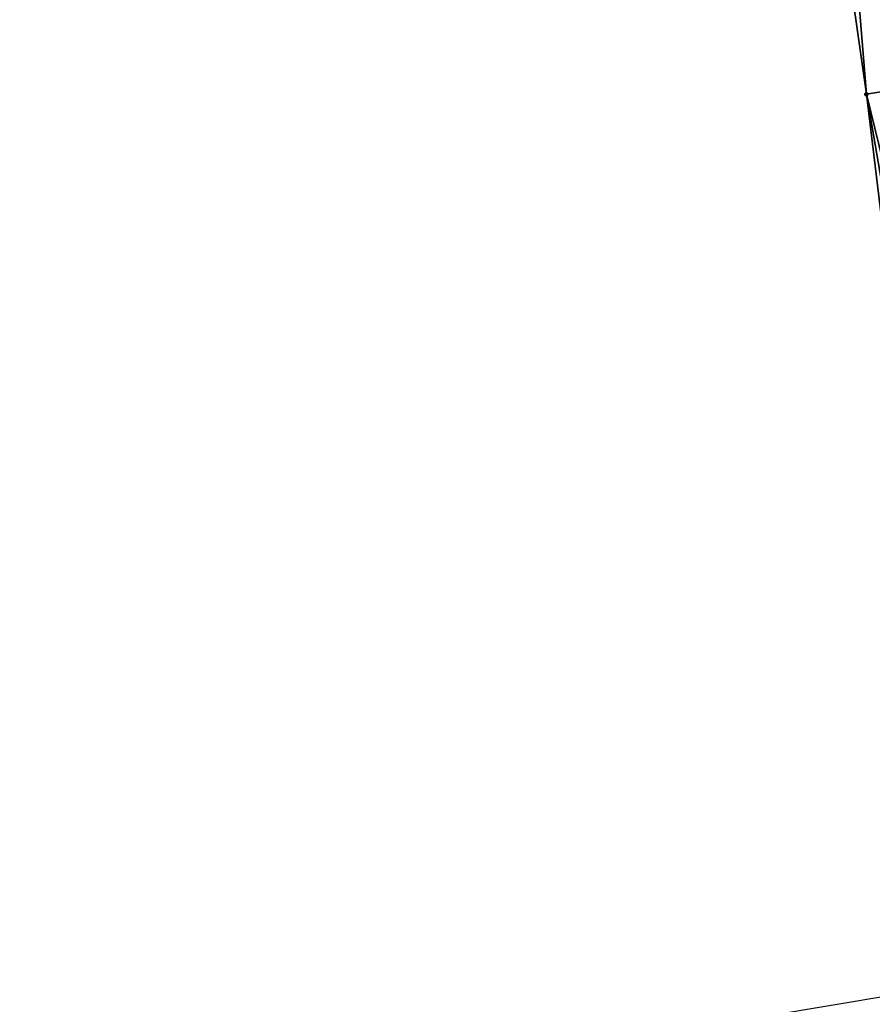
# Model space of a CAD drawing. Header units: feet. Extents: x 2004186 to 2014793, y 836912 to 864902.
# Tile 6 of 256: x 2010955 to 2010990, y 837087 to 837127. Entities that reach past the tile are written whole.
import ezdxf

# ---------------------------------------------------------------- set-up
doc = ezdxf.new("R2010")
doc.units = ezdxf.units.FT
doc.header["$LTSCALE"] = 100
doc.header["$MEASUREMENT"] = 0
for name, color, linetype in [('I-77 SB_MM21-27-Surface-Border', 7, 'Continuous'), ('I-77 SB_MM21-27-Surface-TIN', 7, 'Continuous'), ('RD_HC_Data_Rel', 140, 'Continuous')]:
    doc.layers.add(name, color=color, linetype=linetype)
doc.layers.add('Road Shots', color=4, linetype='Continuous', lineweight=200)
doc.layers.add('Road X-Section', color=30, linetype='Continuous', lineweight=13)

msp = doc.modelspace()

# ---------------------------------------------------------------- linework, layer by layer
at = {"layer": 'I-77 SB_MM21-27-Surface-Border', "color": 3, "linetype": 'ByBlock', "lineweight": -2}
msp.add_polyline3d([(2011009.171632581, 837005.974428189, 347.7803451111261), (2011005.215899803, 837025.4095047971, 348.0382479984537), (2011001.732289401, 837045.1031047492, 348.296418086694), (2010998.628640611, 837064.8300783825, 348.5571834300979), (2010995.176880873, 837084.6840236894, 348.771220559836), (2010992.17028381, 837104.4554593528, 349.0346320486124), (2010989.755845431, 837124.3105481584, 349.2990252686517), (2010986.938183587, 837144.1139883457, 349.5107081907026)], dxfattribs=at)
at = {"layer": 'I-77 SB_MM21-27-Surface-TIN', "color": 128, "linetype": 'ByBlock', "lineweight": -2}
for points in [[(2010990.096770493, 837144.6271447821, 349.6007266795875), (2010989.307139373, 837144.4987597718, 349.5881791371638), (2010993.11184599, 837124.8557647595, 349.3959268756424)], [(2010988.12266388, 837144.3063593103, 349.5509749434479), (2010986.938183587, 837144.1139883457, 349.5107081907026), (2010989.755845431, 837124.3105481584, 349.2990252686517)], [(2010988.912318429, 837144.4346003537, 349.5784700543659), (2010988.12266388, 837144.3063593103, 349.5509749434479), (2010991.927393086, 837124.6632254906, 349.3731347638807)], [(2010988.12266388, 837144.3063593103, 349.5509749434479), (2010989.755845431, 837124.3105481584, 349.2990252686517), (2010991.927393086, 837124.6632254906, 349.3731347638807)], [(2010989.307139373, 837144.4987597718, 349.5881791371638), (2010988.912318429, 837144.4346003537, 349.5784700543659), (2010992.519624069, 837124.7594672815, 349.3874217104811)], [(2010988.912318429, 837144.4346003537, 349.5784700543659), (2010991.927393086, 837124.6632254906, 349.3731347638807), (2010992.519624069, 837124.7594672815, 349.3874217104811)], [(2010989.307139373, 837144.4987597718, 349.5881791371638), (2010992.519624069, 837124.7594672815, 349.3874217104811), (2010993.11184599, 837124.8557647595, 349.3959268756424)], [(2010991.927393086, 837124.6632254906, 349.3731347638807), (2010989.755845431, 837124.3105481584, 349.2990252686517), (2010994.539429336, 837104.8390611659, 349.1178385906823)], [(2010989.755845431, 837124.3105481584, 349.2990252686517), (2010993.157422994, 837104.6153229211, 349.0666450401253), (2010994.539429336, 837104.8390611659, 349.1178385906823)], [(2010989.755845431, 837124.3105481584, 349.2990252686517), (2010992.17028381, 837104.4554593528, 349.0346320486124), (2010993.157422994, 837104.6153229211, 349.0666450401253)]]:
    msp.add_3dface(points, dxfattribs=at)
at = {"layer": 'RD_HC_Data_Rel', "linetype": 'Continuous'}
msp.add_line((2011023.6338796, 837093.0845622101), (2010845.490909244, 837063.5284822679), dxfattribs=at)
at = {"layer": 'Road Shots', "lineweight": 100}
msp.add_point((2010989.755845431, 837124.3105481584, 349.2990252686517), dxfattribs=at)
at = {"layer": 'Road X-Section', "extrusion": (-0.1606246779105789, 0.9869673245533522, 0.009757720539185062), "elevation": 503203.1676484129, "flags": 128}
msp.add_lwpolyline([(-2119344.898895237, -4561.033999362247), (-2119347.098895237, -4560.959886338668), (-2119347.698895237, -4560.945598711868), (-2119348.298895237, -4560.937093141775), (-2119348.498895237, -4560.932264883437), (-2119348.698895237, -4560.925406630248), (-2119349.498895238, -4560.888939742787), (-2119349.898895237, -4560.876977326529), (-2119350.498895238, -4560.866672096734), (-2119351.498895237, -4560.853024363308), (-2119353.298895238, -4560.820431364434), (-2119354.698895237, -4560.800292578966), (-2119355.498895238, -4560.79194010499), (-2119357.698895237, -4560.746288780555), (-2119359.498895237, -4560.713180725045), (-2119360.498895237, -4560.692040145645), (-2119361.298895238, -4560.680661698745), (-2119362.498895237, -4560.647930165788), (-2119365.098895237, -4560.595223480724), (-2119367.298895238, -4560.544711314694), (-2119368.898895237, -4560.510593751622), (-2119370.298895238, -4560.478142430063), (-2119371.698895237, -4560.443138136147), (-2119372.498895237, -4560.431724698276), (-2119372.698895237, -4560.431098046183), (-2119373.098895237, -4560.436628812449), (-2119373.698895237, -4560.43684530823), (-2119374.298895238, -4560.444898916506), (-2119375.298895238, -4560.464698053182), (-2119376.098895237, -4560.477655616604), (-2119376.698895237, -4560.488231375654), (-2119379.498895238, -4560.521586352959), (-2119381.898895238, -4560.547364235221), (-2119383.098895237, -4560.566548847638), (-2119384.098895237, -4560.584757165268), (-2119384.498895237, -4560.598289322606), (-2119384.898895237, -4560.6160232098), (-2119385.098895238, -4560.621963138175), (-2119385.498895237, -4560.625736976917), (-2119385.698895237, -4560.629661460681), (-2119386.098895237, -4560.642058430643), (-2119386.498895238, -4560.658992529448), (-2119387.298895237, -4560.694874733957), (-2119389.098895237, -4560.771043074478), (-2119390.298895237, -4560.816543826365), (-2119392.298895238, -4560.890058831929)], dxfattribs=at)

doc.saveas('drawing.dxf')
